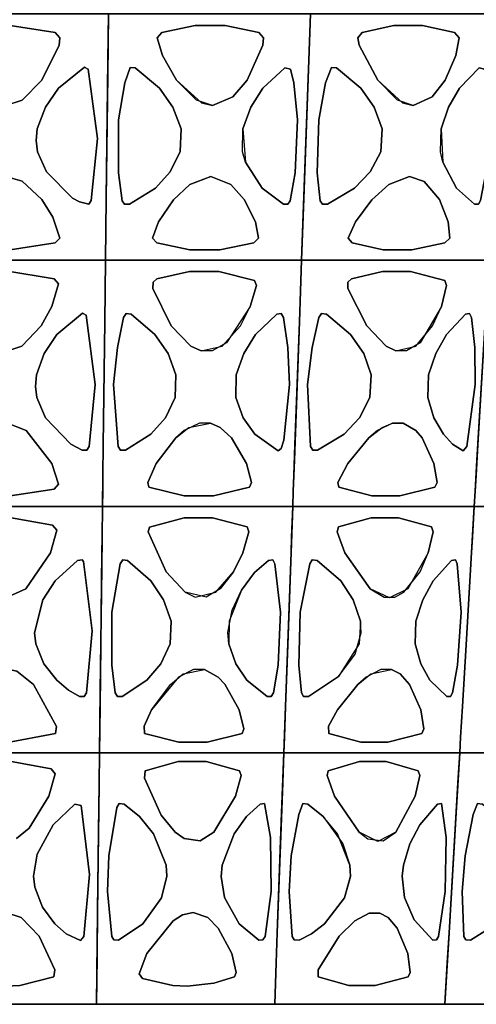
# Model space of a CAD drawing. Header units: centimetres. Extents: x -23.7 to 23.7, y -29.6 to 29.6.
# Tile 9 of 32: x 0.2 to 8, y -29.6 to -12.8. Entities that reach past the tile are written whole.
import ezdxf

# ---------------------------------------------------------------- set-up
doc = ezdxf.new("R2010")
doc.units = ezdxf.units.CM
doc.layers.get('0').update_dxf_attribs({"true_color": 0x5890e1})

msp = doc.modelspace()

# ---------------------------------------------------------------- linework, layer by layer
at = {"color": 121, "true_color": 0xa6e5e5}
for points in [[(1.72, -13.786, 0), (1.694, -15.879, 0), (1.681, -16.926, 0), (1.343, -16.926, 0), (1.004, -16.926, 0), (-0.012, -16.926, 0), (-0.012, -16.762, 0), (0.826, -16.633, 0), (0.906, -16.552, 0), (0.787, -16.195, 0), (0.597, -15.895, 0), (0.263, -15.584, 0), (-0.012, -15.503, 0), (-0.012, -14.294, 0), (0.263, -14.206, 0), (0.597, -13.864, 0), (0.891, -13.267, 0), (0.906, -13.143, 0), (0.826, -13.056, 0), (-0.012, -12.921, 0), (-0.012, -12.739, 0), (1.035, -12.739, 0), (1.383, -12.739, 0), (1.732, -12.739, 0)], [(1.694, -15.879, 0), (1.72, -13.786, 0), (1.732, -12.739, 0), (1.383, -12.739, 0), (1.035, -12.739, 0), (-0.012, -12.739, 0), (-0.012, -12.921, 0), (0.826, -13.056, 0), (0.906, -13.143, 0), (0.891, -13.267, 0), (0.597, -13.864, 0), (0.263, -14.206, 0), (-0.012, -14.294, 0), (-0.012, -15.503, 0), (0.263, -15.584, 0), (0.597, -15.895, 0), (0.787, -16.195, 0), (0.906, -16.552, 0), (0.826, -16.633, 0), (-0.012, -16.762, 0), (-0.012, -16.926, 0), (1.004, -16.926, 0), (1.343, -16.926, 0), (1.681, -16.926, 0)], [(2.307, -16.926, 0), (3.349, -16.926, 0), (4.183, -16.926, 0), (5.017, -16.926, 0), (5.045, -16.141, 0), (5.14, -13.524, 0), (5.168, -12.739, 0), (4.309, -12.739, 0), (3.45, -12.739, 0), (2.376, -12.739, 0), (1.732, -12.739, 0), (1.723, -13.524, 0), (1.694, -15.879, 0), (1.681, -16.926, 0)], [(5.14, -13.524, 0), (5.055, -15.879, 0), (5.017, -16.926, 0), (4.183, -16.926, 0), (3.349, -16.926, 0), (2.307, -16.926, 0), (1.681, -16.926, 0), (1.694, -15.879, 0), (1.723, -13.524, 0), (1.732, -12.739, 0), (2.376, -12.739, 0), (3.45, -12.739, 0), (4.309, -12.739, 0), (5.168, -12.739, 0)], [(5.055, -15.879, 0), (5.14, -13.524, 0), (5.168, -12.739, 0), (5.782, -12.739, 0), (6.807, -12.739, 0), (7.626, -12.739, 0), (8.446, -12.739, 0), (8.4, -13.524, 0), (8.261, -15.879, 0), (8.2, -16.926, 0), (7.404, -16.926, 0), (6.608, -16.926, 0), (5.614, -16.926, 0), (5.017, -16.926, 0)], [(5.14, -13.524, 0), (5.055, -15.879, 0), (5.017, -16.926, 0), (5.614, -16.926, 0), (6.608, -16.926, 0), (7.404, -16.926, 0), (8.2, -16.926, 0), (8.246, -16.141, 0), (8.4, -13.524, 0), (8.446, -12.739, 0), (7.626, -12.739, 0), (6.807, -12.739, 0), (5.782, -12.739, 0), (5.168, -12.739, 0)], [(3.717, -12.936, 0), (4.288, -13.056, 0), (4.368, -13.143, 0), (4.357, -13.268, 0), (4.09, -13.863, 0), (3.847, -14.148, 0), (3.503, -14.294, 0), (3.23, -14.206, 0), (2.889, -13.864, 0), (2.65, -13.446, 0), (2.56, -13.143, 0), (2.638, -13.056, 0), (3.206, -12.936, 0)], [(3.503, -14.294, 0), (3.847, -14.148, 0), (4.09, -13.863, 0), (4.357, -13.268, 0), (4.368, -13.143, 0), (4.288, -13.056, 0), (3.717, -12.936, 0), (3.206, -12.936, 0), (2.638, -13.056, 0), (2.56, -13.143, 0), (2.65, -13.446, 0), (2.889, -13.864, 0), (3.315, -14.252, 0)], [(7.619, -13.056, 0), (7.073, -12.936, 0), (6.586, -12.936, 0), (6.045, -13.056, 0), (5.972, -13.143, 0), (5.994, -13.267, 0), (6.311, -13.864, 0), (6.731, -14.252, 0), (6.911, -14.294, 0), (7.235, -14.148, 0), (7.457, -13.863, 0), (7.64, -13.446, 0), (7.698, -13.143, 0)], [(7.073, -12.936, 0), (7.619, -13.056, 0), (7.698, -13.143, 0), (7.64, -13.446, 0), (7.457, -13.863, 0), (7.235, -14.148, 0), (6.911, -14.294, 0), (6.648, -14.206, 0), (6.311, -13.864, 0), (5.994, -13.267, 0), (5.972, -13.143, 0), (6.045, -13.056, 0), (6.586, -12.936, 0)], [(1.388, -13.678, 0), (1.546, -14.858, 0), (1.44, -15.913, 0), (1.398, -15.972, 0), (1.238, -15.935, 0), (1.121, -15.869, 0), (0.679, -15.423, 0), (0.527, -15.081, 0), (0.502, -14.889, 0), (0.52, -14.691, 0), (0.66, -14.323, 0), (0.881, -14.002, 0), (1.324, -13.642, 0)], [(1.546, -14.858, 0), (1.388, -13.678, 0), (1.324, -13.642, 0), (0.881, -14.002, 0), (0.66, -14.323, 0), (0.52, -14.691, 0), (0.502, -14.889, 0), (0.527, -15.081, 0), (0.679, -15.423, 0), (1.121, -15.869, 0), (1.238, -15.935, 0), (1.398, -15.972, 0), (1.44, -15.913, 0)], [(2.529, -15.703, 0), (2.782, -15.423, 0), (2.951, -15.08, 0), (2.967, -14.691, 0), (2.828, -14.323, 0), (2.6, -14.002, 0), (2.186, -13.657, 0), (2.1, -13.65, 0), (2.008, -13.909, 0), (1.904, -14.54, 0), (1.902, -15.443, 0), (1.964, -15.914, 0), (2.006, -15.972, 0), (2.088, -15.975, 0)], [(2.782, -15.423, 0), (2.529, -15.703, 0), (2.088, -15.975, 0), (2.006, -15.972, 0), (1.964, -15.914, 0), (1.902, -15.443, 0), (1.904, -14.54, 0), (2.008, -13.909, 0), (2.1, -13.65, 0), (2.186, -13.657, 0), (2.6, -14.002, 0), (2.828, -14.323, 0), (2.967, -14.691, 0), (2.951, -15.08, 0)], [(4.151, -14.323, 0), (4.359, -14.002, 0), (4.729, -13.657, 0), (4.83, -13.678, 0), (4.882, -13.909, 0), (4.947, -14.54, 0), (4.905, -15.443, 0), (4.823, -15.914, 0), (4.783, -15.972, 0), (4.711, -15.975, 0), (4.347, -15.703, 0), (4.065, -15.261, 0), (4.013, -15.081, 0), (4.015, -14.691, 0)], [(4.905, -15.443, 0), (4.947, -14.54, 0), (4.882, -13.909, 0), (4.83, -13.678, 0), (4.729, -13.657, 0), (4.359, -14.002, 0), (4.151, -14.323, 0), (4.015, -14.691, 0), (4.065, -15.261, 0), (4.347, -15.703, 0), (4.711, -15.975, 0), (4.783, -15.972, 0), (4.823, -15.914, 0)], [(6.182, -15.423, 0), (5.915, -15.703, 0), (5.456, -15.975, 0), (5.373, -15.972, 0), (5.332, -15.914, 0), (5.283, -15.443, 0), (5.307, -14.54, 0), (5.425, -13.909, 0), (5.522, -13.65, 0), (5.608, -13.657, 0), (6.025, -14.002, 0), (6.253, -14.323, 0), (6.388, -14.691, 0), (6.363, -15.081, 0)], [(5.915, -15.703, 0), (6.182, -15.423, 0), (6.363, -15.081, 0), (6.388, -14.691, 0), (6.253, -14.323, 0), (6.025, -14.002, 0), (5.608, -13.657, 0), (5.522, -13.65, 0), (5.425, -13.909, 0), (5.307, -14.54, 0), (5.283, -15.443, 0), (5.332, -15.914, 0), (5.373, -15.972, 0), (5.456, -15.975, 0)], [(7.516, -14.323, 0), (7.704, -14.002, 0), (8.035, -13.657, 0), (8.124, -13.678, 0), (8.168, -13.909, 0), (8.211, -14.54, 0), (8.148, -15.443, 0), (8.06, -15.913, 0), (8.022, -15.972, 0), (7.958, -15.975, 0), (7.65, -15.703, 0), (7.417, -15.261, 0), (7.376, -15.081, 0), (7.388, -14.691, 0)], [(7.704, -14.002, 0), (7.516, -14.323, 0), (7.388, -14.691, 0), (7.417, -15.261, 0), (7.65, -15.703, 0), (7.958, -15.975, 0), (8.022, -15.972, 0), (8.06, -15.913, 0), (8.148, -15.443, 0), (8.211, -14.54, 0), (8.168, -13.909, 0), (8.124, -13.678, 0), (8.035, -13.657, 0)], [(2.552, -16.633, 0), (3.115, -16.748, 0), (3.625, -16.748, 0), (4.202, -16.633, 0), (4.286, -16.552, 0), (4.23, -16.275, 0), (4.04, -15.895, 0), (3.811, -15.637, 0), (3.474, -15.503, 0), (3.114, -15.637, 0), (2.839, -15.897, 0), (2.582, -16.275, 0), (2.478, -16.552, 0)], [(3.625, -16.748, 0), (3.115, -16.748, 0), (2.552, -16.633, 0), (2.478, -16.552, 0), (2.582, -16.275, 0), (2.839, -15.897, 0), (3.114, -15.637, 0), (3.474, -15.503, 0), (3.811, -15.637, 0), (4.04, -15.895, 0), (4.23, -16.275, 0), (4.286, -16.552, 0), (4.202, -16.633, 0)], [(5.875, -16.633, 0), (6.406, -16.748, 0), (6.893, -16.748, 0), (7.45, -16.633, 0), (7.536, -16.552, 0), (7.506, -16.275, 0), (7.36, -15.895, 0), (7.099, -15.585, 0), (6.854, -15.503, 0), (6.5, -15.637, 0), (6.213, -15.897, 0), (5.934, -16.275, 0), (5.81, -16.552, 0)], [(6.893, -16.748, 0), (6.406, -16.748, 0), (5.875, -16.633, 0), (5.81, -16.552, 0), (5.934, -16.275, 0), (6.213, -15.897, 0), (6.5, -15.637, 0), (6.854, -15.503, 0), (7.099, -15.585, 0), (7.36, -15.895, 0), (7.506, -16.275, 0), (7.536, -16.552, 0), (7.45, -16.633, 0)], [(1.643, -20.067, 0), (1.669, -17.973, 0), (1.681, -16.926, 0), (1.343, -16.926, 0), (1.004, -16.926, 0), (-0.012, -16.926, 0), (-0.012, -17.105, 0), (0.806, -17.241, 0), (0.883, -17.328, 0), (0.768, -17.715, 0), (0.585, -18.044, 0), (0.259, -18.388, 0), (-0.012, -18.478, 0), (-0.012, -19.687, 0), (0.335, -19.823, 0), (0.768, -20.381, 0), (0.883, -20.735, 0), (0.806, -20.817, 0), (-0.012, -20.946, 0), (-0.012, -21.114, 0), (0.809, -21.114, 0), (1.22, -21.114, 0), (1.63, -21.114, 0), (1.637, -20.59, 0)], [(1.669, -17.973, 0), (1.643, -20.067, 0), (1.637, -20.59, 0), (1.63, -21.114, 0), (1.22, -21.114, 0), (0.809, -21.114, 0), (-0.012, -21.114, 0), (-0.012, -20.946, 0), (0.806, -20.817, 0), (0.883, -20.735, 0), (0.768, -20.381, 0), (0.335, -19.823, 0), (-0.012, -19.687, 0), (-0.012, -18.478, 0), (0.259, -18.388, 0), (0.585, -18.044, 0), (0.768, -17.715, 0), (0.883, -17.328, 0), (0.806, -17.241, 0), (-0.012, -17.105, 0), (-0.012, -16.926, 0), (1.004, -16.926, 0), (1.343, -16.926, 0), (1.681, -16.926, 0)], [(2.307, -16.926, 0), (4.183, -16.926, 0), (5.017, -16.926, 0), (4.998, -17.45, 0), (4.979, -17.973, 0), (4.894, -20.328, 0), (4.875, -20.852, 0), (4.866, -21.114, 0), (4.461, -21.114, 0), (3.248, -21.114, 0), (2.237, -21.114, 0), (1.63, -21.114, 0), (1.634, -20.852, 0), (1.637, -20.59, 0), (1.643, -20.067, 0), (1.669, -17.973, 0), (1.675, -17.45, 0), (1.681, -16.926, 0)], [(4.894, -20.328, 0), (4.979, -17.973, 0), (4.998, -17.45, 0), (5.017, -16.926, 0), (4.183, -16.926, 0), (2.307, -16.926, 0), (1.681, -16.926, 0), (1.675, -17.45, 0), (1.669, -17.973, 0), (1.643, -20.067, 0), (1.637, -20.59, 0), (1.634, -20.852, 0), (1.63, -21.114, 0), (2.237, -21.114, 0), (3.248, -21.114, 0), (4.461, -21.114, 0), (4.866, -21.114, 0), (4.875, -20.852, 0)], [(7.999, -20.328, 0), (8.138, -17.973, 0), (8.169, -17.45, 0), (8.2, -16.926, 0), (7.404, -16.926, 0), (5.614, -16.926, 0), (5.017, -16.926, 0), (4.998, -17.45, 0), (4.979, -17.973, 0), (4.903, -20.067, 0), (4.885, -20.59, 0), (4.875, -20.852, 0), (4.866, -21.114, 0), (5.444, -21.114, 0), (6.409, -21.114, 0), (7.567, -21.114, 0), (7.952, -21.114, 0), (7.968, -20.852, 0)], [(6.409, -21.114, 0), (5.444, -21.114, 0), (4.866, -21.114, 0), (4.875, -20.852, 0), (4.885, -20.59, 0), (4.903, -20.067, 0), (4.979, -17.973, 0), (4.998, -17.45, 0), (5.017, -16.926, 0), (5.614, -16.926, 0), (7.404, -16.926, 0), (8.2, -16.926, 0), (8.169, -17.45, 0), (8.138, -17.973, 0), (7.999, -20.328, 0), (7.968, -20.852, 0), (7.952, -21.114, 0), (7.567, -21.114, 0)], [(10.086, -21.114, 0), (8.308, -21.114, 0), (7.952, -21.114, 0), (7.968, -20.852, 0), (7.983, -20.59, 0), (8.014, -20.067, 0), (8.138, -17.973, 0), (8.169, -17.45, 0), (8.2, -16.926, 0), (8.75, -16.926, 0), (10.4, -16.926, 0), (11.133, -16.926, 0), (11.091, -17.45, 0), (11.07, -17.711, 0), (10.944, -19.282, 0), (10.86, -20.328, 0), (10.818, -20.852, 0), (10.797, -21.114, 0)], [(8.308, -21.114, 0), (10.086, -21.114, 0), (10.797, -21.114, 0), (10.818, -20.852, 0), (10.86, -20.328, 0), (10.944, -19.282, 0), (11.07, -17.711, 0), (11.091, -17.45, 0), (11.133, -16.926, 0), (10.4, -16.926, 0), (8.75, -16.926, 0), (8.2, -16.926, 0), (8.169, -17.45, 0), (8.138, -17.973, 0), (8.014, -20.067, 0), (7.983, -20.59, 0), (7.968, -20.852, 0), (7.952, -21.114, 0)], [(3.976, -18.043, 0), (4.144, -17.715, 0), (4.248, -17.358, 0), (4.218, -17.273, 0), (3.61, -17.119, 0), (3.111, -17.119, 0), (2.556, -17.241, 0), (2.49, -17.299, 0), (2.487, -17.405, 0), (2.8, -18.044, 0), (3.133, -18.388, 0), (3.307, -18.466, 0), (3.666, -18.388, 0)], [(3.496, -18.466, 0), (3.307, -18.466, 0), (3.133, -18.388, 0), (2.8, -18.044, 0), (2.487, -17.405, 0), (2.49, -17.299, 0), (2.556, -17.241, 0), (3.111, -17.119, 0), (3.61, -17.119, 0), (4.218, -17.273, 0), (4.248, -17.358, 0), (4.144, -17.715, 0), (3.74, -18.329, 0)], [(7.245, -18.043, 0), (7.394, -17.715, 0), (7.48, -17.358, 0), (7.45, -17.274, 0), (6.869, -17.119, 0), (6.392, -17.119, 0), (5.864, -17.241, 0), (5.801, -17.299, 0), (5.802, -17.405, 0), (6.123, -18.044, 0), (6.452, -18.388, 0), (6.621, -18.466, 0), (6.961, -18.388, 0)], [(6.801, -18.466, 0), (6.621, -18.466, 0), (6.452, -18.388, 0), (6.123, -18.044, 0), (5.802, -17.405, 0), (5.801, -17.299, 0), (5.864, -17.241, 0), (6.392, -17.119, 0), (6.869, -17.119, 0), (7.45, -17.274, 0), (7.48, -17.358, 0), (7.394, -17.715, 0), (7.03, -18.33, 0)], [(1.353, -17.862, 0), (1.507, -19.041, 0), (1.403, -20.096, 0), (1.363, -20.156, 0), (1.285, -20.158, 0), (1.092, -20.052, 0), (0.66, -19.604, 0), (0.513, -19.263, 0), (0.489, -19.073, 0), (0.507, -18.877, 0), (0.641, -18.51, 0), (0.856, -18.188, 0), (1.291, -17.826, 0)], [(1.507, -19.041, 0), (1.353, -17.862, 0), (1.291, -17.826, 0), (0.856, -18.188, 0), (0.641, -18.51, 0), (0.507, -18.877, 0), (0.489, -19.073, 0), (0.513, -19.263, 0), (0.66, -19.604, 0), (1.092, -20.052, 0), (1.285, -20.158, 0), (1.363, -20.156, 0), (1.403, -20.096, 0)], [(1.898, -20.096, 0), (1.819, -19.041, 0), (1.883, -18.408, 0), (1.989, -17.899, 0), (2.032, -17.834, 0), (2.117, -17.841, 0), (2.523, -18.189, 0), (2.745, -18.51, 0), (2.88, -18.877, 0), (2.864, -19.263, 0), (2.7, -19.604, 0), (2.453, -19.884, 0), (2.021, -20.158, 0), (1.939, -20.156, 0)], [(1.819, -19.041, 0), (1.898, -20.096, 0), (1.939, -20.156, 0), (2.021, -20.158, 0), (2.453, -19.884, 0), (2.7, -19.604, 0), (2.864, -19.263, 0), (2.88, -18.877, 0), (2.745, -18.51, 0), (2.523, -18.189, 0), (2.117, -17.841, 0), (2.032, -17.834, 0), (1.989, -17.899, 0), (1.883, -18.408, 0)], [(4.811, -19.041, 0), (4.712, -19.989, 0), (4.671, -20.129, 0), (4.616, -20.166, 0), (4.221, -19.885, 0), (4.024, -19.604, 0), (3.898, -19.263, 0), (3.901, -18.877, 0), (4.032, -18.51, 0), (4.233, -18.188, 0), (4.596, -17.841, 0), (4.67, -17.834, 0), (4.708, -17.899, 0), (4.784, -18.408, 0)], [(4.712, -19.989, 0), (4.811, -19.041, 0), (4.784, -18.408, 0), (4.708, -17.899, 0), (4.67, -17.834, 0), (4.596, -17.841, 0), (4.233, -18.188, 0), (4.032, -18.51, 0), (3.901, -18.877, 0), (3.898, -19.263, 0), (4.024, -19.604, 0), (4.221, -19.885, 0), (4.616, -20.166, 0), (4.671, -20.129, 0)], [(5.166, -20.096, 0), (5.114, -19.041, 0), (5.194, -18.408, 0), (5.309, -17.899, 0), (5.354, -17.834, 0), (5.44, -17.841, 0), (5.85, -18.189, 0), (6.072, -18.511, 0), (6.202, -18.877, 0), (6.178, -19.263, 0), (6.002, -19.604, 0), (5.74, -19.884, 0), (5.289, -20.158, 0), (5.206, -20.156, 0)], [(5.85, -18.189, 0), (5.44, -17.841, 0), (5.354, -17.834, 0), (5.309, -17.899, 0), (5.194, -18.408, 0), (5.114, -19.041, 0), (5.166, -20.096, 0), (5.206, -20.156, 0), (5.289, -20.158, 0), (5.74, -19.884, 0), (6.002, -19.604, 0), (6.178, -19.263, 0), (6.202, -18.877, 0), (6.072, -18.511, 0)], [(7.826, -20.096, 0), (7.968, -19.041, 0), (7.962, -18.408, 0), (7.904, -17.899, 0), (7.871, -17.834, 0), (7.805, -17.841, 0), (7.481, -18.188, 0), (7.299, -18.51, 0), (7.176, -18.877, 0), (7.164, -19.263, 0), (7.265, -19.604, 0), (7.427, -19.885, 0), (7.58, -20.052, 0), (7.762, -20.166, 0)], [(7.164, -19.263, 0), (7.176, -18.877, 0), (7.299, -18.51, 0), (7.481, -18.188, 0), (7.805, -17.841, 0), (7.871, -17.834, 0), (7.904, -17.899, 0), (7.962, -18.408, 0), (7.968, -19.041, 0), (7.826, -20.096, 0), (7.762, -20.166, 0), (7.58, -20.052, 0), (7.427, -19.885, 0), (7.265, -19.604, 0)], [(4.08, -20.382, 0), (4.167, -20.707, 0), (4.133, -20.786, 0), (3.519, -20.932, 0), (3.02, -20.932, 0), (2.421, -20.786, 0), (2.4, -20.707, 0), (2.543, -20.382, 0), (2.876, -19.947, 0), (3.099, -19.77, 0), (3.467, -19.698, 0), (3.633, -19.77, 0), (3.825, -19.947, 0)], [(3.467, -19.698, 0), (3.278, -19.698, 0), (3.019, -19.824, 0), (2.876, -19.947, 0), (2.543, -20.382, 0), (2.4, -20.707, 0), (2.421, -20.786, 0), (3.02, -20.932, 0), (3.519, -20.932, 0), (4.133, -20.786, 0), (4.167, -20.707, 0), (4.08, -20.382, 0), (3.825, -19.947, 0), (3.633, -19.77, 0)], [(7.284, -20.786, 0), (6.689, -20.932, 0), (6.213, -20.932, 0), (5.65, -20.786, 0), (5.635, -20.707, 0), (5.801, -20.382, 0), (6.159, -19.947, 0), (6.387, -19.77, 0), (6.563, -19.698, 0), (6.744, -19.698, 0), (6.96, -19.824, 0), (7.064, -19.947, 0), (7.267, -20.382, 0), (7.322, -20.707, 0)], [(7.267, -20.382, 0), (7.064, -19.947, 0), (6.96, -19.824, 0), (6.744, -19.698, 0), (6.563, -19.698, 0), (6.306, -19.824, 0), (6.159, -19.947, 0), (5.801, -20.382, 0), (5.635, -20.707, 0), (5.65, -20.786, 0), (6.213, -20.932, 0), (6.689, -20.932, 0), (7.284, -20.786, 0), (7.322, -20.707, 0)], [(0.457, -24.139, 0), (0.85, -24.853, 0), (0.829, -24.972, 0), (-0.012, -25.134, 0), (-0.012, -25.301, 0), (0.784, -25.301, 0), (1.182, -25.301, 0), (1.58, -25.301, 0), (1.592, -24.254, 0), (1.618, -22.16, 0), (1.63, -21.114, 0), (0.809, -21.114, 0), (-0.012, -21.114, 0), (-0.012, -21.293, 0), (0.781, -21.43, 0), (0.853, -21.517, 0), (0.744, -21.9, 0), (0.328, -22.514, 0), (-0.012, -22.666, 0), (-0.012, -23.875, 0), (0.173, -23.917, 0)], [(0.85, -24.853, 0), (0.457, -24.139, 0), (0.173, -23.917, 0), (-0.012, -23.875, 0), (-0.012, -22.666, 0), (0.328, -22.514, 0), (0.744, -21.9, 0), (0.853, -21.517, 0), (0.781, -21.43, 0), (-0.012, -21.293, 0), (-0.012, -21.114, 0), (0.809, -21.114, 0), (1.63, -21.114, 0), (1.618, -22.16, 0), (1.592, -24.254, 0), (1.58, -25.301, 0), (1.182, -25.301, 0), (0.784, -25.301, 0), (-0.012, -25.301, 0), (-0.012, -25.134, 0), (0.829, -24.972, 0)], [(3.147, -25.301, 0), (4.322, -25.301, 0), (4.714, -25.301, 0), (4.724, -25.039, 0), (4.743, -24.516, 0), (4.78, -23.469, 0), (4.837, -21.899, 0), (4.866, -21.114, 0), (4.057, -21.114, 0), (2.237, -21.114, 0), (1.63, -21.114, 0), (1.624, -21.637, 0), (1.621, -21.899, 0), (1.589, -24.516, 0), (1.58, -25.301, 0), (2.167, -25.301, 0)], [(4.78, -23.469, 0), (4.743, -24.516, 0), (4.724, -25.039, 0), (4.714, -25.301, 0), (4.322, -25.301, 0), (3.147, -25.301, 0), (2.167, -25.301, 0), (1.58, -25.301, 0), (1.589, -24.516, 0), (1.621, -21.899, 0), (1.624, -21.637, 0), (1.63, -21.114, 0), (2.237, -21.114, 0), (4.057, -21.114, 0), (4.866, -21.114, 0), (4.837, -21.899, 0)], [(7.813, -23.469, 0), (7.752, -24.516, 0), (7.721, -25.039, 0), (7.705, -25.301, 0), (7.331, -25.301, 0), (6.21, -25.301, 0), (5.275, -25.301, 0), (4.714, -25.301, 0), (4.743, -24.516, 0), (4.837, -21.899, 0), (4.847, -21.637, 0), (4.866, -21.114, 0), (5.444, -21.114, 0), (6.409, -21.114, 0), (7.181, -21.114, 0), (7.952, -21.114, 0), (7.906, -21.899, 0)], [(7.752, -24.516, 0), (7.813, -23.469, 0), (7.906, -21.899, 0), (7.952, -21.114, 0), (7.181, -21.114, 0), (6.409, -21.114, 0), (5.444, -21.114, 0), (4.866, -21.114, 0), (4.847, -21.637, 0), (4.837, -21.899, 0), (4.743, -24.516, 0), (4.714, -25.301, 0), (5.275, -25.301, 0), (6.21, -25.301, 0), (7.331, -25.301, 0), (7.705, -25.301, 0), (7.721, -25.039, 0)], [(7.813, -23.469, 0), (7.752, -24.516, 0), (7.721, -25.039, 0), (7.705, -25.301, 0), (8.222, -25.301, 0), (9.084, -25.301, 0), (10.117, -25.301, 0), (10.462, -25.301, 0), (10.483, -25.039, 0), (10.525, -24.516, 0), (10.734, -21.899, 0), (10.797, -21.114, 0), (10.264, -21.114, 0), (9.375, -21.114, 0), (8.486, -21.114, 0), (7.952, -21.114, 0), (7.922, -21.637, 0), (7.906, -21.899, 0)], [(9.084, -25.301, 0), (8.222, -25.301, 0), (7.705, -25.301, 0), (7.721, -25.039, 0), (7.752, -24.516, 0), (7.813, -23.469, 0), (7.906, -21.899, 0), (7.922, -21.637, 0), (7.952, -21.114, 0), (8.486, -21.114, 0), (9.375, -21.114, 0), (10.264, -21.114, 0), (10.797, -21.114, 0), (10.734, -21.899, 0), (10.525, -24.516, 0), (10.483, -25.039, 0), (10.462, -25.301, 0), (10.117, -25.301, 0)], [(3.017, -21.308, 0), (3.501, -21.308, 0), (4.09, -21.463, 0), (4.117, -21.546, 0), (4.019, -21.9, 0), (3.858, -22.226, 0), (3.631, -22.514, 0), (3.393, -22.654, 0), (3.036, -22.573, 0), (2.715, -22.227, 0), (2.409, -21.546, 0), (2.432, -21.464, 0)], [(3.501, -21.308, 0), (3.017, -21.308, 0), (2.432, -21.464, 0), (2.409, -21.546, 0), (2.715, -22.227, 0), (3.036, -22.573, 0), (3.207, -22.654, 0), (3.56, -22.573, 0), (3.858, -22.226, 0), (4.019, -21.9, 0), (4.117, -21.546, 0), (4.09, -21.463, 0)], [(6.423, -22.654, 0), (6.601, -22.654, 0), (6.757, -22.573, 0), (7.03, -22.226, 0), (7.171, -21.9, 0), (7.253, -21.546, 0), (7.225, -21.463, 0), (6.662, -21.308, 0), (6.2, -21.308, 0), (5.643, -21.463, 0), (5.623, -21.546, 0), (5.751, -21.9, 0), (6.185, -22.515, 0)], [(6.823, -22.514, 0), (6.513, -22.666, 0), (6.185, -22.515, 0), (5.751, -21.9, 0), (5.623, -21.546, 0), (5.643, -21.463, 0), (6.2, -21.308, 0), (6.662, -21.308, 0), (7.225, -21.463, 0), (7.253, -21.546, 0), (7.171, -21.9, 0)], [(1.456, -23.23, 0), (1.356, -24.283, 0), (1.317, -24.343, 0), (1.241, -24.346, 0), (1.052, -24.238, 0), (0.852, -24.069, 0), (0.635, -23.788, 0), (0.495, -23.449, 0), (0.473, -23.261, 0), (0.617, -22.702, 0), (0.824, -22.38, 0), (1.203, -22.03, 0), (1.283, -22.022, 0), (1.308, -22.052, 0)], [(1.356, -24.283, 0), (1.456, -23.23, 0), (1.308, -22.052, 0), (1.283, -22.022, 0), (1.203, -22.03, 0), (0.824, -22.38, 0), (0.617, -22.702, 0), (0.473, -23.261, 0), (0.495, -23.449, 0), (0.635, -23.788, 0), (0.852, -24.069, 0), (1.052, -24.238, 0), (1.241, -24.346, 0), (1.317, -24.343, 0)], [(1.963, -24.346, 0), (2.385, -24.069, 0), (2.624, -23.788, 0), (2.781, -23.449, 0), (2.796, -23.067, 0), (2.668, -22.702, 0), (2.454, -22.38, 0), (2.058, -22.03, 0), (1.975, -22.022, 0), (1.933, -22.089, 0), (1.79, -22.912, 0), (1.787, -23.813, 0), (1.844, -24.283, 0), (1.883, -24.343, 0)], [(1.787, -23.813, 0), (1.79, -22.912, 0), (1.933, -22.089, 0), (1.975, -22.022, 0), (2.058, -22.03, 0), (2.454, -22.38, 0), (2.668, -22.702, 0), (2.796, -23.067, 0), (2.781, -23.449, 0), (2.624, -23.788, 0), (2.385, -24.069, 0), (1.963, -24.346, 0), (1.883, -24.343, 0), (1.844, -24.283, 0)], [(4.562, -22.089, 0), (4.657, -22.912, 0), (4.616, -23.813, 0), (4.539, -24.283, 0), (4.501, -24.343, 0), (4.431, -24.346, 0), (4.087, -24.069, 0), (3.898, -23.788, 0), (3.779, -23.449, 0), (3.763, -23.259, 0), (3.833, -22.878, 0), (3.997, -22.536, 0), (4.217, -22.239, 0), (4.452, -22.03, 0), (4.526, -22.022, 0)], [(4.657, -22.912, 0), (4.562, -22.089, 0), (4.526, -22.022, 0), (4.452, -22.03, 0), (4.217, -22.239, 0), (3.997, -22.536, 0), (3.782, -23.066, 0), (3.779, -23.449, 0), (3.898, -23.788, 0), (4.087, -24.069, 0), (4.431, -24.346, 0), (4.501, -24.343, 0), (4.539, -24.283, 0), (4.616, -23.813, 0)], [(4.967, -23.813, 0), (4.993, -22.912, 0), (5.154, -22.089, 0), (5.197, -22.022, 0), (5.281, -22.03, 0), (5.681, -22.38, 0), (5.895, -22.702, 0), (6.02, -23.067, 0), (5.995, -23.45, 0), (5.643, -24.004, 0), (5.132, -24.346, 0), (5.05, -24.343, 0), (5.012, -24.283, 0)], [(4.993, -22.912, 0), (4.967, -23.813, 0), (5.012, -24.283, 0), (5.05, -24.343, 0), (5.132, -24.346, 0), (5.643, -24.004, 0), (5.925, -23.628, 0), (6.028, -23.261, 0), (6.02, -23.067, 0), (5.895, -22.702, 0), (5.681, -22.38, 0), (5.281, -22.03, 0), (5.197, -22.022, 0), (5.154, -22.089, 0)], [(7.728, -22.912, 0), (7.662, -22.089, 0), (7.631, -22.022, 0), (7.565, -22.03, 0), (7.252, -22.38, 0), (7.078, -22.702, 0), (6.96, -23.067, 0), (6.948, -23.449, 0), (7.042, -23.788, 0), (7.198, -24.069, 0), (7.487, -24.346, 0), (7.548, -24.343, 0), (7.583, -24.283, 0), (7.667, -23.813, 0)], [(7.662, -22.089, 0), (7.728, -22.912, 0), (7.667, -23.813, 0), (7.583, -24.283, 0), (7.548, -24.343, 0), (7.487, -24.346, 0), (7.198, -24.069, 0), (7.042, -23.788, 0), (6.948, -23.449, 0), (6.96, -23.067, 0), (7.078, -22.702, 0), (7.252, -22.38, 0), (7.565, -22.03, 0), (7.631, -22.022, 0)], [(3.711, -24.138, 0), (3.954, -24.573, 0), (4.036, -24.895, 0), (4.005, -24.972, 0), (3.41, -25.12, 0), (2.926, -25.12, 0), (2.347, -24.972, 0), (2.337, -24.852, 0), (2.466, -24.572, 0), (2.787, -24.139, 0), (3.003, -23.961, 0), (3.364, -23.887, 0), (3.595, -24.014, 0)], [(3.364, -23.887, 0), (3.178, -23.887, 0), (2.925, -24.015, 0), (2.466, -24.572, 0), (2.337, -24.852, 0), (2.347, -24.972, 0), (2.926, -25.12, 0), (3.41, -25.12, 0), (4.005, -24.972, 0), (4.036, -24.895, 0), (3.954, -24.573, 0), (3.711, -24.138, 0), (3.595, -24.014, 0)], [(6.021, -25.12, 0), (6.483, -25.12, 0), (7.059, -24.972, 0), (7.094, -24.895, 0), (7.044, -24.573, 0), (6.853, -24.139, 0), (6.692, -23.961, 0), (6.544, -23.887, 0), (6.365, -23.887, 0), (6.113, -24.015, 0), (5.971, -24.139, 0), (5.625, -24.572, 0), (5.476, -24.852, 0), (5.477, -24.972, 0)], [(6.483, -25.12, 0), (6.021, -25.12, 0), (5.477, -24.972, 0), (5.476, -24.852, 0), (5.625, -24.572, 0), (5.971, -24.139, 0), (6.192, -23.961, 0), (6.544, -23.887, 0), (6.692, -23.961, 0), (6.853, -24.139, 0), (7.044, -24.573, 0), (7.094, -24.895, 0), (7.059, -24.972, 0)], [(1.54, -28.51, 0), (1.563, -26.638, 0), (1.573, -25.836, 0), (1.58, -25.301, 0), (2.167, -25.301, 0), (3.147, -25.301, 0), (4.126, -25.301, 0), (4.714, -25.301, 0), (4.696, -25.811, 0), (4.603, -28.363, 0), (4.585, -28.873, 0), (4.559, -29.58, 0), (3.788, -29.58, 0), (3.023, -29.58, 0), (2.082, -29.58, 0), (1.527, -29.58, 0)], [(1.563, -26.638, 0), (1.54, -28.51, 0), (1.527, -29.58, 0), (2.082, -29.58, 0), (3.023, -29.58, 0), (3.788, -29.58, 0), (4.559, -29.58, 0), (4.585, -28.873, 0), (4.603, -28.363, 0), (4.696, -25.811, 0), (4.714, -25.301, 0), (4.126, -25.301, 0), (3.147, -25.301, 0), (2.167, -25.301, 0), (1.58, -25.301, 0), (1.573, -25.836, 0)], [(2.868, -26.654, 0), (3.02, -26.762, 0), (3.292, -26.797, 0), (3.523, -26.654, 0), (3.894, -26.039, 0), (3.987, -25.688, 0), (3.962, -25.607, 0), (3.391, -25.449, 0), (2.92, -25.449, 0), (2.356, -25.607, 0), (2.342, -25.734, 0), (2.629, -26.365, 0)], [(3.02, -26.762, 0), (2.868, -26.654, 0), (2.629, -26.365, 0), (2.342, -25.734, 0), (2.356, -25.607, 0), (2.92, -25.449, 0), (3.391, -25.449, 0), (3.962, -25.607, 0), (3.987, -25.688, 0), (3.894, -26.039, 0), (3.523, -26.654, 0), (3.292, -26.797, 0)], [(4.603, -28.363, 0), (4.677, -26.321, 0), (4.714, -25.301, 0), (5.275, -25.301, 0), (6.21, -25.301, 0), (7.144, -25.301, 0), (7.705, -25.301, 0), (7.675, -25.811, 0), (7.524, -28.363, 0), (7.494, -28.873, 0), (7.452, -29.58, 0), (6.676, -29.58, 0), (5.965, -29.58, 0), (4.559, -29.58, 0), (4.585, -28.873, 0)], [(4.677, -26.321, 0), (4.603, -28.363, 0), (4.585, -28.873, 0), (4.559, -29.58, 0), (5.792, -29.58, 0), (6.676, -29.58, 0), (7.452, -29.58, 0), (7.494, -28.873, 0), (7.524, -28.363, 0), (7.675, -25.811, 0), (7.705, -25.301, 0), (7.144, -25.301, 0), (6.21, -25.301, 0), (5.275, -25.301, 0), (4.714, -25.301, 0)], [(6.452, -25.449, 0), (6.999, -25.607, 0), (7.025, -25.688, 0), (6.95, -26.039, 0), (6.619, -26.653, 0), (6.315, -26.809, 0), (5.993, -26.654, 0), (5.574, -26.039, 0), (5.449, -25.688, 0), (5.467, -25.607, 0), (6.003, -25.449, 0)], [(6.999, -25.607, 0), (6.452, -25.449, 0), (6.003, -25.449, 0), (5.467, -25.607, 0), (5.449, -25.688, 0), (5.574, -26.039, 0), (5.993, -26.654, 0), (6.142, -26.763, 0), (6.402, -26.797, 0), (6.619, -26.653, 0), (6.95, -26.039, 0), (7.025, -25.688, 0)], [(9.585, -29.58, 0), (8.56, -29.58, 0), (7.452, -29.58, 0), (7.524, -28.363, 0), (7.645, -26.321, 0), (7.705, -25.301, 0), (8.222, -25.301, 0), (9.084, -25.301, 0), (9.945, -25.301, 0), (10.462, -25.301, 0), (10.376, -26.371, 0), (10.183, -28.777, 0), (10.118, -29.58, 0)], [(10.183, -28.777, 0), (10.376, -26.371, 0), (10.462, -25.301, 0), (9.945, -25.301, 0), (9.084, -25.301, 0), (8.222, -25.301, 0), (7.705, -25.301, 0), (7.645, -26.321, 0), (7.524, -28.363, 0), (7.452, -29.58, 0), (7.915, -29.58, 0), (9.064, -29.58, 0), (9.585, -29.58, 0), (10.118, -29.58, 0)], [(1.407, -27.373, 0), (1.312, -28.424, 0), (1.258, -28.494, 0), (1.013, -28.379, 0), (0.82, -28.209, 0), (0.611, -27.928, 0), (0.478, -27.59, 0), (0.457, -27.403, 0), (0.52, -27.025, 0), (0.794, -26.527, 0), (1.162, -26.174, 0), (1.265, -26.197, 0)], [(1.312, -28.424, 0), (1.407, -27.373, 0), (1.265, -26.197, 0), (1.162, -26.174, 0), (0.794, -26.527, 0), (0.52, -27.025, 0), (0.457, -27.403, 0), (0.478, -27.59, 0), (0.611, -27.928, 0), (0.82, -28.209, 0), (1.013, -28.379, 0), (1.258, -28.494, 0)], [(1.718, -27.664, 0), (1.788, -28.424, 0), (1.825, -28.486, 0), (1.904, -28.489, 0), (2.316, -28.209, 0), (2.635, -27.768, 0), (2.724, -27.403, 0), (2.713, -27.212, 0), (2.495, -26.683, 0), (2.258, -26.385, 0), (1.998, -26.174, 0), (1.916, -26.166, 0), (1.876, -26.234, 0), (1.737, -27.057, 0)], [(1.788, -28.424, 0), (1.718, -27.664, 0), (1.737, -27.057, 0), (1.876, -26.234, 0), (1.916, -26.166, 0), (1.998, -26.174, 0), (2.258, -26.385, 0), (2.495, -26.683, 0), (2.713, -27.212, 0), (2.724, -27.403, 0), (2.635, -27.768, 0), (2.316, -28.209, 0), (1.904, -28.489, 0), (1.825, -28.486, 0)], [(4.497, -27.664, 0), (4.394, -28.424, 0), (4.358, -28.486, 0), (4.289, -28.489, 0), (3.955, -28.209, 0), (3.707, -27.766, 0), (3.647, -27.405, 0), (3.666, -27.212, 0), (3.871, -26.683, 0), (4.082, -26.385, 0), (4.311, -26.174, 0), (4.384, -26.166, 0), (4.489, -26.742, 0)], [(4.394, -28.424, 0), (4.497, -27.664, 0), (4.489, -26.742, 0), (4.384, -26.166, 0), (4.311, -26.174, 0), (4.082, -26.385, 0), (3.871, -26.683, 0), (3.666, -27.212, 0), (3.647, -27.405, 0), (3.707, -27.766, 0), (3.955, -28.209, 0), (4.289, -28.489, 0), (4.358, -28.486, 0)], [(4.856, -28.424, 0), (4.806, -27.664, 0), (4.841, -27.057, 0), (4.968, -26.351, 0), (5.038, -26.166, 0), (5.122, -26.174, 0), (5.385, -26.385, 0), (5.719, -26.85, 0), (5.838, -27.212, 0), (5.846, -27.405, 0), (5.746, -27.768, 0), (5.405, -28.209, 0), (5.183, -28.379, 0), (4.973, -28.489, 0), (4.892, -28.486, 0)], [(4.806, -27.664, 0), (4.856, -28.424, 0), (4.892, -28.486, 0), (4.973, -28.489, 0), (5.183, -28.379, 0), (5.405, -28.209, 0), (5.746, -27.768, 0), (5.846, -27.403, 0), (5.838, -27.212, 0), (5.625, -26.683, 0), (5.385, -26.385, 0), (5.122, -26.174, 0), (5.038, -26.166, 0), (4.968, -26.351, 0), (4.841, -27.057, 0)], [(6.859, -26.85, 0), (6.747, -27.212, 0), (6.727, -27.403, 0), (6.769, -27.766, 0), (6.929, -28.144, 0), (7.248, -28.489, 0), (7.309, -28.486, 0), (7.343, -28.424, 0), (7.458, -27.664, 0), (7.476, -26.742, 0), (7.394, -26.166, 0), (7.329, -26.174, 0), (7.026, -26.527, 0)], [(6.747, -27.212, 0), (6.859, -26.85, 0), (7.026, -26.527, 0), (7.329, -26.174, 0), (7.394, -26.166, 0), (7.476, -26.742, 0), (7.458, -27.664, 0), (7.343, -28.424, 0), (7.309, -28.486, 0), (7.248, -28.489, 0), (6.929, -28.144, 0), (6.769, -27.766, 0), (6.727, -27.403, 0)], [(7.776, -28.424, 0), (7.748, -27.664, 0), (7.797, -27.057, 0), (7.936, -26.351, 0), (8.007, -26.166, 0), (8.09, -26.174, 0), (8.348, -26.385, 0), (8.583, -26.683, 0), (8.786, -27.212, 0), (8.79, -27.403, 0), (8.682, -27.768, 0), (8.33, -28.209, 0), (7.891, -28.489, 0), (7.81, -28.486, 0)], [(7.748, -27.664, 0), (7.776, -28.424, 0), (7.81, -28.486, 0), (7.891, -28.489, 0), (8.33, -28.209, 0), (8.682, -27.768, 0), (8.79, -27.403, 0), (8.786, -27.212, 0), (8.583, -26.683, 0), (8.348, -26.385, 0), (8.09, -26.174, 0), (8.007, -26.166, 0), (7.936, -26.351, 0), (7.797, -27.057, 0)], [(3.829, -28.718, 0), (3.598, -28.286, 0), (3.421, -28.106, 0), (3.171, -28.018, 0), (2.989, -28.061, 0), (2.831, -28.161, 0), (2.387, -28.717, 0), (2.253, -29.063, 0), (2.313, -29.143, 0), (2.828, -29.26, 0), (3.071, -29.273, 0), (3.525, -29.223, 0), (3.876, -29.111, 0), (3.905, -29.037, 0)], [(3.598, -28.286, 0), (3.829, -28.718, 0), (3.905, -29.037, 0), (3.876, -29.111, 0), (3.525, -29.223, 0), (3.071, -29.273, 0), (2.828, -29.26, 0), (2.313, -29.143, 0), (2.253, -29.063, 0), (2.387, -28.717, 0), (2.831, -28.161, 0), (2.989, -28.061, 0), (3.171, -28.018, 0), (3.421, -28.106, 0)], [(6.864, -29.037, 0), (6.821, -28.718, 0), (6.641, -28.286, 0), (6.488, -28.106, 0), (6.344, -28.03, 0), (6.168, -28.03, 0), (5.92, -28.161, 0), (5.657, -28.422, 0), (5.3, -28.994, 0), (5.298, -29.111, 0), (5.82, -29.26, 0), (6.27, -29.26, 0), (6.831, -29.111, 0)], [(5.657, -28.422, 0), (5.92, -28.161, 0), (6.168, -28.03, 0), (6.344, -28.03, 0), (6.488, -28.106, 0), (6.641, -28.286, 0), (6.821, -28.718, 0), (6.864, -29.037, 0), (6.831, -29.111, 0), (6.27, -29.26, 0), (5.82, -29.26, 0), (5.298, -29.111, 0), (5.3, -28.994, 0)]]:
    msp.add_polyline3d(points, close=True, dxfattribs=at)
for points in [[(-0.012, -29.58, 0), (0.76, -29.58, 0), (1.144, -29.58, 0), (1.527, -29.58, 0), (1.537, -28.777, 0), (1.547, -27.975, 0), (1.573, -25.836, 0), (1.58, -25.301, 0), (1.182, -25.301, 0), (0.784, -25.301, 0), (-0.012, -25.301, 0)], [(-0.012, -25.301, 0), (0.784, -25.301, 0), (1.182, -25.301, 0), (1.58, -25.301, 0), (1.573, -25.836, 0), (1.547, -27.975, 0), (1.537, -28.777, 0), (1.527, -29.58, 0), (1.144, -29.58, 0), (0.76, -29.58, 0), (-0.012, -29.58, 0)], [(-0.012, -25.434, 0), (0.758, -25.573, 0), (0.825, -25.66, 0), (0.72, -26.039, 0), (0.386, -26.587, 0), (0.17, -26.762, 0)], [(0.17, -26.762, 0), (0.386, -26.587, 0), (0.72, -26.039, 0), (0.825, -25.66, 0), (0.758, -25.573, 0), (-0.012, -25.434, 0)], [(-0.012, -28.018, 0), (0.249, -28.106, 0), (0.551, -28.422, 0), (0.821, -28.994, 0), (0.804, -29.111, 0), (0.227, -29.26, 0), (-0.012, -29.273, 0)], [(-0.012, -29.273, 0), (0.227, -29.26, 0), (0.804, -29.111, 0), (0.821, -28.994, 0), (0.551, -28.422, 0), (0.249, -28.106, 0), (-0.012, -28.018, 0)]]:
    msp.add_polyline3d(points, dxfattribs=at)

doc.saveas('drawing.dxf')
